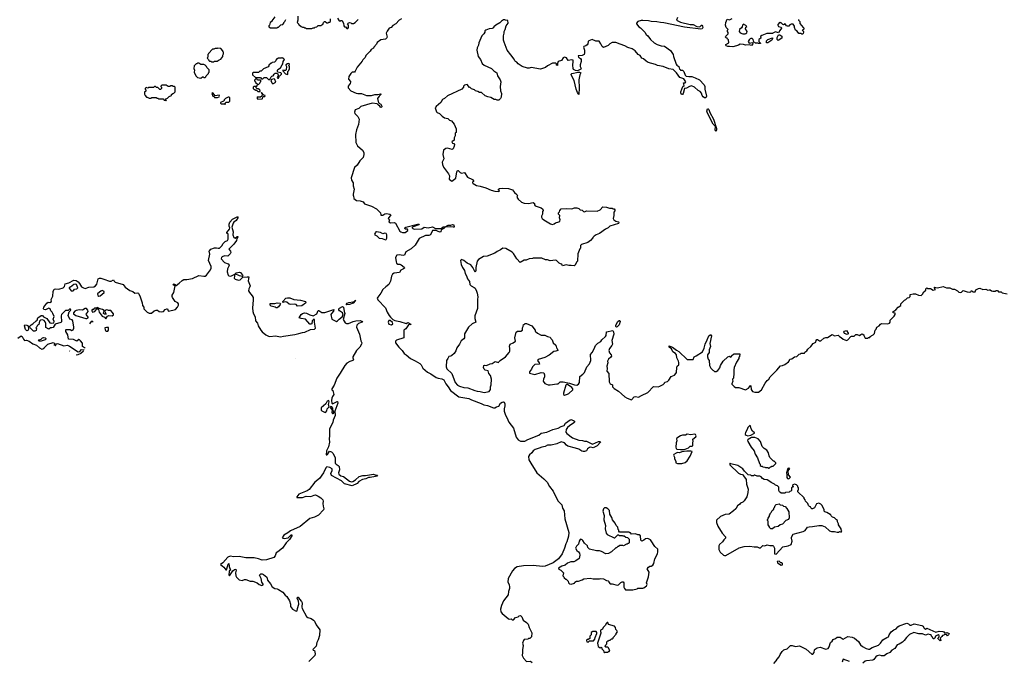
# Model space of a CAD drawing. Extents: x 2386897 to 2565480, y 579156 to 761880.
# Tile 48 of 191: x 2439934 to 2455608, y 641604 to 651821. Entities that reach past the tile are written whole.
import ezdxf

# ---------------------------------------------------------------- set-up
doc = ezdxf.new("R2010")
doc.units = 0

msp = doc.modelspace()

# ---------------------------------------------------------------- linework, layer by layer
at = {"layer": '0CON10XD'}
for points in [[(2444360, 651875), (2444360, 651815), (2444350, 651775), (2444370, 651755), (2444370, 651745), (2444385, 651740), (2444412, 651712), (2444425, 651710), (2444435, 651700), (2444455, 651700), (2444465, 651690), (2444485, 651690), (2444495, 651680), (2444585, 651680), (2444605, 651690), (2444625, 651690), (2444635, 651700), (2444665, 651710), (2444685, 651730), (2444735, 651730), (2444745, 651740), (2444758, 651742), (2444772, 651778), (2444785, 651790), (2444795, 651790), (2444825, 651770), (2444845, 651770), (2444855, 651780), (2444868, 651782), (2444880, 651795), (2444880, 651835)], [(2443993, 651865), (2443950, 651805), (2443948, 651792), (2443920, 651775), (2443910, 651735), (2443900, 651725), (2443900, 651705), (2443925, 651690), (2444035, 651690), (2444045, 651700), (2444055, 651700), (2444093, 651737), (2444120, 651745), (2444140, 651765), (2444140, 651775), (2444155, 651790), (2444170, 651825)], [(2444995, 651848), (2445022, 651802), (2445035, 651800), (2445045, 651810), (2445065, 651810), (2445082, 651772), (2445090, 651765), (2445092, 651722), (2445105, 651710), (2445118, 651708), (2445142, 651682), (2445155, 651680), (2445170, 651695), (2445170, 651735), (2445150, 651755), (2445162, 651768), (2445185, 651777), (2445205, 651772), (2445218, 651758), (2445248, 651762), (2445273, 651777), (2445322, 651825)], [(2446012, 651835), (2445975, 651812), (2445924, 651755), (2445873, 651727), (2445845, 651696), (2445815, 651684), (2445782, 651638), (2445768, 651605), (2445782, 651545), (2445779, 651531), (2445755, 651512), (2445685, 651498), (2445624, 651456), (2445615, 651430), (2445570, 651385), (2445565, 651370), (2445531, 651349), (2445515, 651320), (2445445, 651250), (2445435, 651220), (2445395, 651180), (2445385, 651160), (2445304, 651066), (2445275, 651000), (2445262, 650988), (2445225, 650983), (2445205, 650966), (2445171, 650915), (2445168, 650875), (2445198, 650838), (2445200, 650825), (2445193, 650805), (2445163, 650765), (2445162, 650735), (2445207, 650687), (2445292, 650652), (2445316, 650646), (2445376, 650646), (2445455, 650616), (2445534, 650614), (2445585, 650629), (2445635, 650628), (2445675, 650639), (2445688, 650635), (2445656, 650604), (2445630, 650565), (2445648, 650498), (2445680, 650475), (2445700, 650445), (2445700, 650435), (2445688, 650425), (2445677, 650427), (2445666, 650446), (2445645, 650458), (2445622, 650482), (2445546, 650494), (2445365, 650437), (2445330, 650405), (2445275, 650388), (2445264, 650346), (2445269, 650325), (2445315, 650277), (2445336, 650235), (2445328, 650152), (2445312, 650108), (2445294, 650065), (2445279, 649995), (2445284, 649865), (2445312, 649812), (2445393, 649743), (2445410, 649705), (2445414, 649675), (2445399, 649625), (2445350, 649575), (2445305, 649505), (2445262, 649465), (2445210, 649305), (2445214, 649265), (2445244, 649224), (2445243, 649175), (2445259, 649125), (2445240, 649045), (2445243, 649023), (2445250, 649015), (2445253, 648973), (2445293, 648943), (2445356, 648936), (2445402, 648922), (2445425, 648890), (2445535, 648852), (2445615, 648810), (2445678, 648748), (2445680, 648715), (2445685, 648710), (2445715, 648708), (2445748, 648732), (2445775, 648737), (2445824, 648726), (2445843, 648715), (2445800, 648655), (2445818, 648635), (2445810, 648605), (2445835, 648588), (2445895, 648590), (2445915, 648583), (2445985, 648455), (2446001, 648441), (2446025, 648432), (2446072, 648435), (2446110, 648465), (2446112, 648475), (2446105, 648487), (2446075, 648484), (2446063, 648495), (2446067, 648505), (2446081, 648515), (2446267, 648567), (2446291, 648565), (2446288, 648552), (2446184, 648516), (2446183, 648505), (2446192, 648495), (2446215, 648488), (2446335, 648493), (2446375, 648516), (2446435, 648509), (2446505, 648524), (2446555, 648498), (2446635, 648496), (2446645, 648497), (2446675, 648522), (2446705, 648525), (2446752, 648548), (2446795, 648551), (2446825, 648561), (2446846, 648555), (2446850, 648520), (2446835, 648515), (2446795, 648525), (2446705, 648520), (2446686, 648494), (2446645, 648477), (2446638, 648445), (2446625, 648439), (2446595, 648448), (2446565, 648467), (2446507, 648463), (2446471, 648395), (2446445, 648383), (2446394, 648386), (2446293, 648337), (2446230, 648230), (2446165, 648174), (2446079, 648125), (2446060, 648070), (2446036, 648064), (2445975, 648078), (2445935, 648070), (2445918, 648035), (2445926, 647966), (2445934, 647945), (2445955, 647928), (2445985, 647926), (2446005, 647917), (2446053, 647883), (2446057, 647865), (2446045, 647854), (2446002, 647835), (2445980, 647795), (2445895, 647786), (2445870, 647770), (2445854, 647736), (2445836, 647655), (2445826, 647634), (2445808, 647605), (2445762, 647565), (2445716, 647525), (2445684, 647466), (2445634, 647405), (2445626, 647385), (2445633, 647363), (2445758, 647235), (2445784, 647165), (2445815, 647112), (2445834, 647084), (2445875, 647047), (2445905, 647029), (2445985, 647016), (2446084, 646986), (2446115, 646998), (2446125, 646996), (2446162, 646975), (2446155, 646964), (2446135, 646967), (2446125, 646960), (2446081, 646899), (2446050, 646875), (2446050, 646755), (2445932, 646718), (2445918, 646702), (2445918, 646675), (2445967, 646605), (2446021, 646551), (2446055, 646505), (2446088, 646485), (2446155, 646425), (2446231, 646391), (2446302, 646345), (2446324, 646325), (2446335, 646303)], [(2448746, 651155), (2448742, 651175), (2448725, 651183), (2448665, 651173), (2448639, 651215), (2448605, 651225), (2448584, 651215), (2448558, 651172), (2448507, 651153), (2448497, 651125), (2448495, 651091), (2448479, 651095), (2448478, 651118), (2448465, 651131), (2448415, 651128), (2448334, 651086), (2448305, 651060), (2448225, 651033), (2448075, 651058), (2448045, 651048), (2448015, 651048), (2447935, 651074), (2447870, 651120), (2447850, 651145), (2447825, 651154), (2447814, 651164), (2447803, 651195), (2447754, 651264), (2447692, 651335), (2447644, 651465), (2447636, 651495), (2447634, 651566), (2447646, 651604), (2447647, 651635), (2447663, 651665), (2447680, 651725), (2447712, 651765), (2447705, 651810), (2447665, 651812), (2447655, 651820), (2447633, 651817), (2447601, 651799), (2447575, 651772), (2447514, 651736), (2447482, 651705), (2447476, 651694), (2447455, 651682), (2447405, 651678), (2447353, 651657), (2447340, 651645), (2447338, 651625), (2447322, 651595), (2447292, 651565), (2447242, 651455), (2447236, 651414), (2447218, 651375), (2447213, 651337), (2447230, 651235), (2447267, 651185), (2447294, 651124), (2447328, 651095), (2447445, 651044), (2447482, 651005), (2447527, 650975), (2447538, 650925), (2447580, 650865), (2447592, 650832), (2447580, 650755), (2447588, 650688), (2447602, 650645), (2447598, 650585), (2447590, 650565), (2447562, 650538), (2447535, 650540), (2447515, 650550), (2447485, 650550), (2447432, 650582), (2447385, 650592), (2447345, 650610), (2447285, 650660), (2447253, 650663), (2447225, 650680), (2447188, 650688), (2447172, 650702), (2447125, 650720), (2447105, 650740), (2447095, 650740), (2447055, 650790), (2447015, 650780), (2447000, 650765), (2447000, 650745), (2446970, 650715), (2446742, 650608), (2446696, 650564), (2446665, 650548), (2446636, 650504), (2446561, 650439), (2446548, 650415), (2446570, 650355), (2446582, 650342), (2446615, 650330), (2446660, 650285), (2446695, 650260), (2446747, 650247), (2446775, 650222), (2446805, 650210), (2446850, 650155), (2446880, 650085), (2446880, 650025), (2446868, 650012), (2446867, 649973), (2446848, 649942), (2446850, 649905), (2446812, 649875), (2446822, 649855), (2446845, 649850), (2446853, 649833), (2446852, 649805), (2446834, 649766), (2446820, 649755), (2446745, 649776), (2446715, 649770), (2446682, 649745), (2446667, 649675), (2446683, 649605), (2446660, 649555), (2446663, 649515), (2446678, 649475), (2446762, 649365), (2446778, 649335), (2446773, 649283), (2446790, 649265), (2446815, 649252), (2446875, 649300), (2446894, 649396), (2446905, 649420), (2446915, 649420), (2446945, 649388), (2446965, 649378), (2447015, 649390), (2447061, 649311), (2447140, 649275), (2447160, 649255), (2447160, 649245), (2447140, 649235), (2447140, 649225), (2447150, 649215), (2447205, 649183), (2447265, 649172), (2447355, 649144), (2447438, 649105), (2447495, 649090), (2447562, 649088), (2447570, 649095), (2447558, 649108), (2447558, 649122), (2447570, 649135), (2447615, 649141), (2447715, 649133), (2447781, 649111), (2447811, 649071), (2447850, 649035), (2447858, 649015), (2447850, 648995), (2447867, 648965), (2447924, 648914), (2447965, 648900), (2448035, 648892), (2448105, 648912), (2448130, 648895), (2448128, 648875), (2448142, 648855), (2448234, 648824), (2448260, 648805), (2448268, 648785), (2448258, 648765), (2448258, 648725), (2448242, 648695), (2448242, 648675), (2448252, 648655), (2448275, 648632), (2448383, 648573), (2448415, 648562), (2448442, 648568), (2448463, 648587), (2448517, 648603), (2448530, 648615), (2448538, 648635), (2448528, 648665), (2448530, 648705), (2448510, 648725), (2448510, 648745), (2448527, 648763), (2448530, 648785), (2448555, 648807), (2448645, 648817), (2448725, 648812), (2448765, 648823), (2448803, 648823), (2448833, 648813), (2448855, 648792), (2448885, 648788), (2448910, 648765), (2448925, 648762), (2448955, 648780), (2449127, 648773), (2449176, 648794), (2449215, 648840), (2449275, 648838), (2449325, 648820), (2449365, 648820), (2449375, 648810), (2449397, 648807), (2449410, 648795), (2449408, 648775), (2449394, 648756), (2449392, 648705), (2449383, 648653), (2449392, 648635), (2449424, 648614), (2449468, 648605), (2449472, 648595), (2449468, 648575), (2449330, 648535), (2449300, 648505), (2449260, 648485), (2449165, 648418), (2449113, 648397), (2449080, 648375), (2449060, 648355), (2449060, 648345), (2449020, 648305), (2448977, 648273), (2448875, 648240), (2448860, 648225), (2448860, 648185), (2448848, 648172), (2448818, 648095), (2448812, 647978), (2448795, 647960), (2448776, 647915), (2448759, 647901), (2448715, 647909), (2448675, 647906), (2448635, 647916), (2448575, 647900), (2448565, 647930), (2448543, 647933), (2448520, 647945), (2448480, 647985), (2448465, 647990), (2448377, 647983), (2448335, 647998), (2448305, 647998), (2448245, 648022), (2448105, 648022), (2448095, 648018), (2448042, 648012), (2447995, 647992), (2447965, 647992), (2447903, 647953), (2447848, 648015), (2447795, 648098), (2447775, 648118), (2447675, 648178), (2447625, 648182), (2447590, 648155), (2447535, 648132), (2447495, 648103), (2447376, 648054), (2447315, 648052), (2447238, 648005), (2447214, 647975), (2447196, 647875), (2447194, 647825), (2447185, 647800), (2447149, 647875), (2447115, 647918), (2447055, 647942), (2447005, 647988), (2446965, 648000), (2446952, 647985), (2446962, 647925), (2446982, 647875), (2447012, 647825), (2447025, 647780), (2447048, 647745), (2447063, 647693), (2447092, 647652), (2447102, 647605), (2447120, 647585), (2447169, 647559), (2447182, 647545), (2447206, 647496), (2447218, 647465), (2447227, 647407), (2447224, 647365), (2447219, 647225), (2447180, 647105), (2447181, 647065), (2447196, 647004), (2447135, 646978), (2447078, 646925), (2447015, 646820), (2447017, 646757), (2447005, 646738), (2446962, 646705), (2446936, 646654), (2446892, 646598), (2446874, 646546), (2446848, 646505), (2446815, 646472), (2446797, 646463), (2446765, 646460), (2446751, 646425), (2446726, 646395), (2446720, 646295), (2446735, 646262), (2446815, 646186), (2446865, 646045), (2446905, 646000), (2446935, 645984), (2447005, 645962), (2447065, 645961), (2447177, 645915), (2447215, 645906), (2447263, 645903), (2447325, 645886), (2447405, 645901), (2447428, 645932), (2447431, 645975), (2447441, 646005), (2447442, 646095), (2447428, 646155), (2447402, 646185), (2447390, 646230), (2447345, 646241), (2447325, 646257), (2447316, 646285), (2447321, 646315), (2447335, 646320), (2447365, 646314), (2447425, 646340), (2447456, 646344), (2447505, 646376), (2447555, 646360), (2447560, 646375), (2447580, 646395), (2447666, 646454), (2447725, 646520), (2447736, 646544), (2447738, 646585), (2447730, 646625), (2447742, 646655), (2447790, 646675), (2447827, 646703), (2447818, 646755), (2447838, 646845), (2447858, 646862), (2447913, 646863), (2447940, 646875), (2447938, 646915), (2447950, 646935), (2447952, 646968), (2447965, 646970), (2447978, 646982), (2448002, 646982), (2448087, 646947), (2448137, 646877), (2448142, 646862), (2448175, 646830), (2448235, 646799), (2448295, 646797), (2448336, 646776), (2448380, 646765), (2448388, 646745), (2448411, 646721), (2448426, 646676), (2448468, 646638), (2448478, 646595), (2448488, 646585), (2448498, 646555), (2448469, 646541), (2448434, 646536), (2448362, 646478), (2448295, 646441), (2448185, 646409), (2448179, 646395), (2448204, 646355), (2448208, 646335), (2448135, 646328), (2448095, 646296), (2448080, 646255), (2448050, 646215), (2448050, 646195), (2448135, 646174), (2448233, 646203), (2448275, 646200), (2448286, 646166), (2448287, 646135), (2448270, 646095), (2448268, 646065), (2448295, 646026), (2448345, 646009), (2448377, 646007), (2448485, 646021), (2448507, 646025), (2448538, 646052), (2448585, 646054), (2448685, 646034), (2448765, 646005), (2448805, 646001), (2448828, 646015), (2448844, 646045), (2448853, 646137), (2448899, 646175), (2448923, 646205), (2448963, 646295), (2449005, 646340), (2449024, 646396), (2449018, 646492), (2449047, 646523), (2449081, 646579), (2449102, 646635), (2449135, 646668), (2449183, 646697), (2449198, 646725), (2449258, 646775), (2449267, 646795), (2449275, 646850), (2449375, 646870), (2449389, 646849), (2449392, 646815), (2449358, 646715), (2449368, 646655), (2449362, 646635), (2449325, 646588), (2449314, 646555), (2449323, 646515), (2449350, 646485), (2449352, 646465), (2449343, 646447), (2449306, 646414), (2449293, 646385), (2449298, 646355), (2449280, 646305), (2449288, 646265), (2449282, 646225), (2449312, 646185), (2449317, 646057), (2449332, 646025), (2449368, 646005), (2449370, 645975), (2449395, 645947), (2449464, 645904), (2449513, 645863), (2449565, 645814), (2449605, 645793), (2449675, 645770), (2449715, 645817), (2449735, 645820), (2449785, 645810), (2449832, 645838), (2449932, 645885), (2450025, 645978), (2450095, 645974), (2450125, 645984), (2450176, 646014), (2450200, 646035), (2450205, 646050), (2450245, 646058), (2450268, 646082), (2450305, 646138), (2450355, 646160), (2450380, 646185), (2450388, 646205), (2450393, 646285), (2450402, 646305), (2450426, 646324), (2450429, 646365), (2450423, 646385), (2450394, 646435), (2450387, 646485), (2450372, 646505), (2450331, 646531), (2450310, 646580), (2450273, 646605), (2450273, 646627), (2450328, 646605), (2450390, 646560), (2450429, 646539), (2450558, 646408), (2450655, 646410), (2450670, 646455), (2450703, 646467)], [(2450403, 651855), (2450390, 651815), (2450455, 651784), (2450605, 651744), (2450655, 651742), (2450715, 651714), (2450755, 651709), (2450767, 651713), (2450785, 651732), (2450795, 651732), (2450805, 651718), (2450807, 651695), (2450796, 651675), (2450775, 651669), (2450515, 651704), (2450185, 651771), (2450135, 651774), (2450075, 651788), (2449985, 651791), (2449945, 651804), (2449855, 651810), (2449825, 651808), (2449775, 651790), (2449750, 651765), (2449750, 651755), (2449787, 651707), (2449815, 651692), (2449883, 651623), (2449907, 651587), (2449932, 651565), (2449977, 651507), (2450034, 651454), (2450080, 651425), (2450145, 651403), (2450197, 651397), (2450293, 651333), (2450338, 651265), (2450343, 651233), (2450385, 651112), (2450396, 651096), (2450426, 651076), (2450436, 651036), (2450445, 651027), (2450455, 651020), (2450485, 651018), (2450505, 650997), (2450526, 650936), (2450544, 650924), (2450585, 650914), (2450635, 650914), (2450687, 650897), (2450755, 650866), (2450828, 650785), (2450840, 650755), (2450838, 650715), (2450866, 650605), (2450855, 650578), (2450835, 650577), (2450813, 650593), (2450798, 650615), (2450785, 650652), (2450765, 650678), (2450735, 650693), (2450675, 650749), (2450626, 650766), (2450595, 650760), (2450550, 650730), (2450517, 650723), (2450493, 650645), (2450485, 650632), (2450468, 650628), (2450456, 650655), (2450457, 650675), (2450488, 650755), (2450510, 650775), (2450502, 650815), (2450525, 650818), (2450539, 650831), (2450505, 650878), (2450440, 650900), (2450391, 650975), (2450354, 651014), (2450335, 651026), (2450265, 651038), (2450177, 651077), (2450085, 651092), (2450055, 651108), (2449938, 651138), (2449905, 651160), (2449865, 651198), (2449838, 651208), (2449809, 651249), (2449777, 651267), (2449730, 651325), (2449685, 651358), (2449615, 651376), (2449567, 651405), (2449494, 651434), (2449425, 651458), (2449366, 651456), (2449330, 651435), (2449302, 651408), (2449225, 651380), (2449204, 651394), (2449186, 651436), (2449157, 651477), (2449105, 651479), (2449045, 651504), (2448993, 651485), (2448984, 651475), (2448976, 651435), (2448965, 651419), (2448945, 651403), (2448912, 651395), (2448908, 651385), (2448924, 651335), (2448927, 651295), (2448917, 651265), (2448885, 651251), (2448822, 651245), (2448831, 651225), (2448860, 651205), (2448871, 651185), (2448870, 651155), (2448856, 651104), (2448857, 651075), (2448872, 651045), (2448866, 651034), (2448812, 651008), (2448781, 651011), (2448750, 651030), (2448742, 651045), (2448738, 651095), (2448746, 651155)], [(2452330, 651825), (2452330, 651815), (2452350, 651795), (2452355, 651760), (2452408, 651698), (2452420, 651675), (2452408, 651662), (2452390, 651655), (2452410, 651635), (2452412, 651625), (2452407, 651603), (2452395, 651590), (2452385, 651590), (2452375, 651600), (2452335, 651600), (2452309, 651639), (2452282, 651652), (2452268, 651695), (2452267, 651717), (2452248, 651748), (2452215, 651752), (2452191, 651739), (2452175, 651720), (2452155, 651720), (2452140, 651725), (2452117, 651757), (2452095, 651740), (2452083, 651743), (2452055, 651770), (2452045, 651770), (2452035, 651780), (2452000, 651745), (2452000, 651735), (2452015, 651712), (2452055, 651700), (2452060, 651685), (2452032, 651648), (2452015, 651610), (2451965, 651628), (2451922, 651608), (2451915, 651600), (2451825, 651599), (2451745, 651570), (2451728, 651555), (2451730, 651525), (2451702, 651505), (2451700, 651475), (2451728, 651448), (2451728, 651442), (2451695, 651440), (2451685, 651450), (2451645, 651450), (2451635, 651460), (2451622, 651462), (2451610, 651505), (2451595, 651520), (2451575, 651520), (2451563, 651517), (2451545, 651500), (2451532, 651475), (2451545, 651450), (2451598, 651458), (2451602, 651435), (2451585, 651410), (2451545, 651422), (2451485, 651417), (2451455, 651428), (2451405, 651430), (2451375, 651413), (2451345, 651406), (2451285, 651387), (2451235, 651396), (2451205, 651393), (2451180, 651405), (2451172, 651415), (2451174, 651426), (2451220, 651455), (2451218, 651498), (2451202, 651512), (2451198, 651528), (2451182, 651532), (2451170, 651545), (2451172, 651558), (2451210, 651595), (2451210, 651615), (2451200, 651635), (2451200, 651655), (2451210, 651665), (2451180, 651695), (2451170, 651735), (2451173, 651777), (2451195, 651830), (2451235, 651818), (2451275, 651842)], [(2451445, 651597), (2451483, 651597), (2451495, 651602), (2451507, 651613), (2451512, 651635), (2451487, 651675), (2451495, 651700), (2451510, 651715), (2451495, 651730), (2451455, 651748), (2451438, 651735), (2451433, 651705), (2451425, 651692), (2451394, 651666), (2451388, 651635), (2451404, 651614), (2451445, 651597)], [(2452005, 651490), (2451992, 651505), (2451994, 651536), (2452012, 651578), (2452035, 651580), (2452065, 651560), (2452068, 651525), (2452005, 651490)], [(2451845, 651452), (2451820, 651455), (2451820, 651485), (2451845, 651508), (2451915, 651530), (2451920, 651515), (2451906, 651494), (2451845, 651452)], [(2443025, 651150), (2443035, 651160), (2443075, 651160), (2443108, 651182), (2443135, 651190), (2443170, 651235), (2443170, 651255), (2443180, 651275), (2443180, 651305), (2443170, 651315), (2443170, 651325), (2443135, 651360), (2443085, 651368), (2443075, 651360), (2443045, 651360), (2443025, 651350), (2443005, 651350), (2442940, 651285), (2442940, 651275), (2442930, 651265), (2442930, 651225), (2442920, 651215), (2442922, 651202), (2442938, 651188), (2442942, 651172), (2442955, 651160), (2442975, 651160), (2442985, 651150), (2443025, 651150)], [(2442815, 650890), (2442845, 650910), (2442855, 650910), (2442865, 650900), (2442888, 650902), (2442898, 650912), (2442900, 650925), (2442938, 650962), (2442940, 650975), (2442950, 650985), (2442950, 651025), (2442912, 651062), (2442908, 651078), (2442888, 651098), (2442875, 651100), (2442865, 651110), (2442815, 651110), (2442785, 651130), (2442765, 651130), (2442755, 651120), (2442742, 651118), (2442710, 651085), (2442708, 651045), (2442718, 651015), (2442712, 650985), (2442740, 650925), (2442765, 650900), (2442815, 650890)], [(2443915, 650870), (2443937, 650913), (2443948, 650922), (2443970, 650925), (2443987, 650955), (2444002, 650968), (2444029, 650969), (2444041, 650961), (2444048, 650935), (2444030, 650895), (2444045, 650890), (2444055, 650890), (2444068, 650922), (2444100, 650955), (2444102, 650965), (2444090, 650975), (2444043, 650983), (2444037, 650995), (2444037, 651013), (2444044, 651026), (2444088, 651052), (2444110, 651105), (2444125, 651120), (2444130, 651155), (2444150, 651185), (2444128, 651208), (2444115, 651210), (2444105, 651220), (2444095, 651210), (2444053, 651207), (2444025, 651190), (2444015, 651190), (2444010, 651165), (2443990, 651145), (2443955, 651140), (2443945, 651130), (2443935, 651130), (2443900, 651095), (2443900, 651085), (2443888, 651072), (2443815, 651040), (2443778, 651002), (2443755, 651000), (2443735, 650980), (2443655, 650980), (2443642, 650968), (2443642, 650942), (2443685, 650900), (2443765, 650900), (2443785, 650880), (2443805, 650880), (2443825, 650900), (2443865, 650900), (2443895, 650870), (2443915, 650870)], [(2444195, 650950), (2444200, 650955), (2444200, 650995), (2444218, 651012), (2444220, 651025), (2444230, 651035), (2444230, 651075), (2444220, 651085), (2444228, 651115), (2444216, 651126), (2444195, 651120), (2444172, 651105), (2444168, 651095), (2444180, 651075), (2444178, 651022), (2444165, 651010), (2444145, 651010), (2444125, 651020), (2444120, 651015), (2444120, 651005), (2444165, 650960), (2444195, 650950)], [(2448835, 650630), (2448815, 650660), (2448793, 650715), (2448758, 650855), (2448712, 650945), (2448712, 650955), (2448724, 650966), (2448825, 650987), (2448846, 650986), (2448868, 650975), (2448848, 650945), (2448833, 650865), (2448840, 650735), (2448835, 650630)], [(2442265, 650530), (2442270, 650535), (2442260, 650540), (2442260, 650560), (2442288, 650572), (2442312, 650598), (2442348, 650612), (2442352, 650628), (2442372, 650648), (2442388, 650652), (2442407, 650673), (2442410, 650745), (2442398, 650758), (2442375, 650760), (2442365, 650770), (2442335, 650770), (2442325, 650760), (2442295, 650760), (2442265, 650780), (2442195, 650780), (2442180, 650765), (2442180, 650755), (2442190, 650745), (2442190, 650725), (2442175, 650710), (2442162, 650712), (2442135, 650740), (2442112, 650742), (2442095, 650760), (2442082, 650758), (2442065, 650740), (2441985, 650740), (2441975, 650730), (2441945, 650740), (2441932, 650728), (2441930, 650715), (2441940, 650705), (2441940, 650685), (2441920, 650665), (2441920, 650635), (2441928, 650628), (2441930, 650615), (2441955, 650590), (2441965, 650590), (2441995, 650570), (2442025, 650570), (2442035, 650580), (2442105, 650580), (2442115, 650570), (2442135, 650570), (2442145, 650560), (2442220, 650560), (2442232, 650542), (2442260, 650540), (2442265, 650530)], [(2443755, 650680), (2443760, 650685), (2443758, 650708), (2443745, 650710), (2443735, 650720), (2443715, 650720), (2443700, 650735), (2443700, 650760), (2443708, 650762), (2443718, 650778), (2443712, 650778), (2443700, 650760), (2443665, 650760), (2443652, 650748), (2443650, 650725), (2443665, 650710), (2443675, 650710), (2443685, 650700), (2443705, 650700), (2443725, 650680), (2443755, 650680)], [(2443735, 650790), (2443758, 650812), (2443760, 650825), (2443770, 650835), (2443770, 650855), (2443765, 650860), (2443720, 650860), (2443708, 650878), (2443695, 650880), (2443672, 650858), (2443670, 650845), (2443688, 650828), (2443692, 650812), (2443708, 650808), (2443712, 650792), (2443735, 650790)], [(2443965, 650802), (2444010, 650825), (2443997, 650867), (2443985, 650880), (2443943, 650867), (2443930, 650855), (2443948, 650815), (2443965, 650802)], [(2443035, 650580), (2443085, 650581), (2443108, 650595), (2443112, 650605), (2443108, 650618), (2443045, 650610), (2443008, 650658), (2442992, 650648), (2443010, 650605), (2443028, 650598), (2443035, 650580)], [(2443726, 650556), (2443795, 650562), (2443800, 650565), (2443802, 650588), (2443815, 650600), (2443835, 650600), (2443840, 650615), (2443822, 650622), (2443785, 650660), (2443780, 650655), (2443790, 650650), (2443792, 650625), (2443788, 650602), (2443765, 650590), (2443713, 650587), (2443708, 650575), (2443726, 650556)], [(2443205, 650470), (2443210, 650475), (2443200, 650485), (2443222, 650508), (2443265, 650510), (2443278, 650522), (2443280, 650575), (2443268, 650588), (2443255, 650588), (2443210, 650565), (2443190, 650545), (2443190, 650535), (2443178, 650522), (2443130, 650505), (2443132, 650492), (2443145, 650480), (2443200, 650480), (2443205, 650470)], [(2451015, 650043), (2451005, 650065), (2451012, 650122), (2450975, 650158), (2450881, 650335), (2450874, 650365), (2450885, 650401), (2450895, 650404), (2450905, 650391), (2450921, 650341), (2450978, 650235), (2451025, 650090), (2451025, 650060), (2451015, 650043)], [(2440976, 646597), (2440965, 646594), (2440936, 646615), (2440935, 646670), (2440902, 646705), (2440886, 646726), (2440875, 646730), (2440845, 646702), (2440789, 646729), (2440712, 646732), (2440702, 646805), (2440670, 646855), (2440670, 646885), (2440675, 646890), (2440735, 646888), (2440765, 646873), (2440783, 646885), (2440793, 646907), (2440796, 646926), (2440782, 647025), (2440770, 647040), (2440734, 647054), (2440708, 647112), (2440722, 647168), (2440750, 647195), (2440745, 647210), (2440725, 647210), (2440705, 647190), (2440665, 647190), (2440634, 647166), (2440598, 647125), (2440592, 647105), (2440598, 647012), (2440588, 647002), (2440500, 646975), (2440465, 646922), (2440445, 646912), (2440425, 646912), (2440397, 646893), (2440352, 646922), (2440352, 646985), (2440341, 647011), (2440321, 647031), (2440295, 647042), (2440264, 647036), (2440249, 647021), (2440240, 646965), (2440222, 646958), (2440212, 646948), (2440208, 646932), (2440190, 646915), (2440200, 646905), (2440197, 646873), (2440177, 646863), (2440152, 646862), (2440100, 646915), (2440090, 646935), (2440115, 646962), (2440144, 646976), (2440196, 647024), (2440211, 647039), (2440225, 647072), (2440275, 647110), (2440295, 647110), (2440311, 647091), (2440325, 647087), (2440367, 647065), (2440416, 646996), (2440447, 646987), (2440477, 646993), (2440480, 647015), (2440468, 647055), (2440480, 647095), (2440462, 647145), (2440452, 647165), (2440432, 647185), (2440420, 647215), (2440395, 647228), (2440345, 647202), (2440318, 647208), (2440312, 647215), (2440318, 647245), (2440364, 647306), (2440388, 647322), (2440415, 647320), (2440438, 647332), (2440434, 647365), (2440460, 647420), (2440468, 647495), (2440482, 647528), (2440505, 647538), (2440555, 647530), (2440625, 647553), (2440648, 647572), (2440660, 647615), (2440715, 647630), (2440795, 647676), (2440835, 647666), (2440863, 647645), (2440885, 647623), (2440918, 647568), (2440949, 647549), (2440975, 647542), (2441035, 647563), (2441114, 647566), (2441139, 647581), (2441160, 647610), (2441185, 647694), (2441205, 647706), (2441225, 647707), (2441275, 647689), (2441365, 647656), (2441392, 647658), (2441425, 647680), (2441440, 647655), (2441454, 647644), (2441581, 647605), (2441614, 647564), (2441685, 647509), (2441735, 647491), (2441765, 647468), (2441815, 647470), (2441825, 647463), (2441845, 647425), (2441883, 647315), (2441889, 647269), (2441908, 647245), (2441908, 647215), (2441963, 647163), (2441995, 647149), (2442030, 647150), (2442075, 647184), (2442105, 647197), (2442125, 647194), (2442156, 647176), (2442195, 647170), (2442223, 647177), (2442249, 647205), (2442275, 647218), (2442288, 647215), (2442297, 647187), (2442305, 647180), (2442415, 647208), (2442448, 647242), (2442461, 647275), (2442460, 647295), (2442450, 647310), (2442410, 647335), (2442367, 647395), (2442359, 647415), (2442361, 647435), (2442390, 647475), (2442406, 647556), (2442407, 647577), (2442382, 647595), (2442379, 647605), (2442385, 647613), (2442403, 647605), (2442415, 647590), (2442425, 647590), (2442475, 647624), (2442520, 647670), (2442545, 647684), (2442595, 647683), (2442685, 647701), (2442784, 647746), (2442865, 647735), (2442885, 647738), (2442907, 647753), (2442972, 647838), (2442984, 647865), (2442981, 647891), (2442941, 647985), (2442959, 648085), (2442951, 648135), (2442955, 648143), (2442975, 648166), (2443035, 648187), (2443065, 648191), (2443095, 648181), (2443116, 648184), (2443152, 648218), (2443174, 648255), (2443205, 648289), (2443243, 648307), (2443252, 648325), (2443250, 648405), (2443233, 648423), (2443232, 648435), (2443276, 648485), (2443279, 648505), (2443268, 648535), (2443268, 648565), (2443279, 648595), (2443323, 648647), (2443395, 648682), (2443405, 648680), (2443410, 648675), (2443408, 648665), (2443381, 648625), (2443343, 648597), (2443330, 648580), (2443313, 648515), (2443330, 648445), (2443328, 648395), (2443344, 648354), (2443365, 648343), (2443395, 648368), (2443405, 648370), (2443406, 648365), (2443392, 648338), (2443384, 648305), (2443345, 648247), (2443263, 648165), (2443289, 648135), (2443293, 648115), (2443285, 648094), (2443245, 648056), (2443195, 648063), (2443155, 648046), (2443144, 648035), (2443139, 648015), (2443195, 647957), (2443251, 647931), (2443270, 647915), (2443270, 647905), (2443244, 647856), (2443234, 647806), (2443250, 647755), (2443265, 647744), (2443295, 647739), (2443358, 647768), (2443346, 647705), (2443362, 647692), (2443415, 647674)], [(2445755, 648318), (2445765, 648322), (2445776, 648344), (2445780, 648395), (2445770, 648415), (2445745, 648422), (2445715, 648412), (2445675, 648434), (2445616, 648444), (2445605, 648443), (2445596, 648434), (2445583, 648405), (2445586, 648396), (2445619, 648379), (2445655, 648340), (2445705, 648338), (2445755, 648318)], [(2443475, 647732), (2443435, 647740), (2443362, 647775), (2443378, 647792), (2443435, 647803), (2443450, 647795), (2443483, 647755), (2443488, 647742), (2443475, 647732)], [(2443415, 647674), (2443442, 647678), (2443488, 647722), (2443555, 647729), (2443580, 647725), (2443572, 647665), (2443602, 647585), (2443599, 647565), (2443579, 647535), (2443578, 647505), (2443592, 647475), (2443637, 647425), (2443648, 647395), (2443651, 647355), (2443639, 647235), (2443645, 647175), (2443656, 647135), (2443682, 647092), (2443689, 647025), (2443720, 646990), (2443731, 646945), (2443771, 646875), (2443795, 646849), (2443852, 646805), (2443895, 646782), (2443915, 646778), (2444005, 646786), (2444085, 646772), (2444135, 646784), (2444315, 646806), (2444375, 646822), (2444435, 646842), (2444475, 646847), (2444565, 646889), (2444628, 646895), (2444642, 646908), (2444627, 647005), (2444626, 647045), (2444615, 647053), (2444592, 647028), (2444584, 646976), (2444568, 646972), (2444553, 646975), (2444484, 647054), (2444413, 647063), (2444380, 647075), (2444415, 647126), (2444437, 647143), (2444465, 647151), (2444499, 647149), (2444555, 647121), (2444606, 647106), (2444665, 647136), (2444685, 647190), (2444695, 647191), (2444745, 647160), (2444793, 647157), (2444936, 647206), (2444931, 647179), (2444897, 647145), (2444886, 647125), (2444905, 647052), (2444975, 647016), (2444995, 647024), (2445017, 647053), (2445069, 647091), (2445081, 647115), (2445072, 647152), (2445024, 647185), (2445013, 647203), (2445014, 647215), (2445025, 647229), (2445075, 647252), (2445086, 647246), (2445097, 647175), (2445108, 647145), (2445083, 647045), (2445115, 646995), (2445135, 646986), (2445166, 646984), (2445243, 647017), (2445285, 647026), (2445355, 647029), (2445390, 647015), (2445387, 647003), (2445325, 646983), (2445302, 646955), (2445295, 646925), (2445345, 646815), (2445364, 646705), (2445378, 646675), (2445377, 646655), (2445348, 646605), (2445295, 646551), (2445239, 646455), (2445235, 646435), (2445249, 646405), (2445237, 646395), (2445189, 646381), (2445140, 646350), (2445108, 646315), (2445035, 646190), (2444980, 646115), (2444939, 646001), (2444904, 645945), (2444905, 645928), (2444917, 645915), (2444934, 645855), (2444911, 645819), (2444904, 645795), (2444898, 645755), (2444904, 645714), (2444915, 645702), (2444985, 645743), (2444995, 645740), (2444997, 645715), (2444948, 645585), (2444955, 645520), (2444924, 645446), (2444919, 645405), (2444865, 645305), (2444866, 645195), (2444858, 645145), (2444867, 645095), (2444849, 645021), (2444831, 644989), (2444820, 644955), (2444813, 644893), (2444825, 644891), (2444835, 644899), (2444865, 644948), (2444895, 644940), (2444925, 644913), (2444956, 644845), (2444957, 644757), (2444971, 644741), (2445005, 644725), (2445019, 644705), (2445025, 644655), (2445008, 644605), (2445015, 644585), (2445045, 644560), (2445086, 644545), (2445183, 644473), (2445215, 644462), (2445235, 644465), (2445278, 644492), (2445338, 644545), (2445395, 644565), (2445437, 644563), (2445565, 644587), (2445605, 644569), (2445628, 644568), (2445618, 644555), (2445598, 644545), (2445515, 644530), (2445485, 644530), (2445445, 644510), (2445393, 644497), (2445335, 644465), (2445305, 644435), (2445225, 644397), (2445105, 644428), (2445057, 644477), (2444895, 644564), (2444889, 644595), (2444907, 644645), (2444907, 644667), (2444872, 644692), (2444825, 644699), (2444805, 644683), (2444771, 644605), (2444706, 644514), (2444631, 644455), (2444541, 644339), (2444510, 644320), (2444375, 644267), (2444344, 644225), (2444347, 644215), (2444362, 644212), (2444435, 644211), (2444495, 644234), (2444570, 644230), (2444619, 644251), (2444645, 644253), (2444684, 644235), (2444730, 644205), (2444760, 644175), (2444767, 644153), (2444761, 644115), (2444764, 644076), (2444777, 644035), (2444772, 644015), (2444688, 643932), (2444625, 643898), (2444552, 643878), (2444399, 643751), (2444245, 643684), (2444202, 643648), (2444141, 643615), (2444112, 643572), (2444145, 643561), (2444208, 643572), (2444255, 643618), (2444265, 643619), (2444267, 643605), (2444230, 643545), (2444175, 643493), (2444115, 643406), (2444045, 643350), (2444015, 643332), (2443999, 643285), (2443980, 643260), (2443865, 643218), (2443793, 643213), (2443735, 643236), (2443665, 643250), (2443535, 643252), (2443425, 643272), (2443345, 643270), (2443285, 643277), (2443247, 643265), (2443167, 643173), (2443131, 643145), (2443185, 643105), (2443215, 643061), (2443225, 643063), (2443233, 643075), (2443255, 643150), (2443265, 643160), (2443270, 643115), (2443290, 643055), (2443275, 643048), (2443267, 643035), (2443265, 642980), (2443275, 642968), (2443327, 643043), (2443355, 643067), (2443372, 643072), (2443379, 643055), (2443368, 643015), (2443374, 642965), (2443384, 642944), (2443425, 642901), (2443475, 642893), (2443511, 642909), (2443535, 642909), (2443605, 642881), (2443645, 642878), (2443713, 642853), (2443746, 642825), (2443787, 642813), (2443808, 642822), (2443810, 642835), (2443788, 642865), (2443779, 642925), (2443752, 642975), (2443775, 642997), (2443795, 642996), (2443815, 642986), (2443866, 642946), (2443874, 642925), (2443876, 642895), (2443925, 642840), (2443951, 642791), (2443994, 642764), (2444035, 642759), (2444055, 642750), (2444124, 642704), (2444158, 642658), (2444185, 642638), (2444230, 642565), (2444246, 642515), (2444247, 642475), (2444279, 642435), (2444335, 642404), (2444352, 642408), (2444354, 642446), (2444376, 642515), (2444372, 642565), (2444351, 642605), (2444354, 642626), (2444365, 642628), (2444389, 642595), (2444421, 642555), (2444429, 642535), (2444424, 642465), (2444429, 642445), (2444500, 642320), (2444521, 642301), (2444575, 642285), (2444610, 642260), (2444625, 642243), (2444653, 642183), (2444710, 642105), (2444704, 642015), (2444686, 641945), (2444665, 641905), (2444653, 641847), (2444602, 641792), (2444604, 641784), (2444626, 641777), (2444636, 641725), (2444631, 641699), (2444536, 641604)], [(2440785, 647502), (2440798, 647512), (2440805, 647530), (2440842, 647538), (2440857, 647553), (2440838, 647605), (2440825, 647612), (2440795, 647603), (2440745, 647560), (2440720, 647555), (2440720, 647545), (2440755, 647502), (2440785, 647502)], [(2441195, 647418), (2441215, 647422), (2441280, 647475), (2441280, 647495), (2441245, 647507), (2441225, 647500), (2441175, 647462), (2441170, 647455), (2441175, 647432), (2441195, 647418)], [(2450703, 646467), (2450803, 646535), (2450830, 646590), (2450844, 646656), (2450879, 646721), (2450904, 646786), (2450925, 646803), (2450935, 646802), (2450946, 646785), (2450919, 646665), (2450929, 646615), (2450910, 646565), (2450907, 646523), (2450884, 646485), (2450884, 646455), (2450892, 646415), (2450908, 646395), (2450912, 646315), (2450934, 646274), (2450965, 646240), (2450980, 646235), (2450995, 646220), (2451022, 646218), (2451046, 646234), (2451078, 646275), (2451088, 646315), (2451132, 646385), (2451208, 646455), (2451235, 646466), (2451255, 646450), (2451278, 646472), (2451282, 646485), (2451305, 646499), (2451355, 646503), (2451398, 646498), (2451390, 646455), (2451380, 646445), (2451380, 646425), (2451345, 646370), (2451308, 646285), (2451300, 646245), (2451303, 646195), (2451298, 646115), (2451282, 646095), (2451280, 646085), (2451288, 646065), (2451270, 646025), (2451270, 646015), (2451305, 645978), (2451327, 645967), (2451383, 645963), (2451485, 645928), (2451534, 645956), (2451565, 645998), (2451572, 645992), (2451577, 645935), (2451601, 645901), (2451635, 645888), (2451695, 645890), (2451743, 645927), (2451799, 646031), (2451834, 646076), (2451858, 646095), (2451882, 646135), (2451989, 646241), (2452045, 646308), (2452077, 646313), (2452115, 646330), (2452170, 646375), (2452190, 646395), (2452190, 646405), (2452200, 646415), (2452225, 646420), (2452265, 646452), (2452305, 646460), (2452343, 646497), (2452365, 646500), (2452375, 646510), (2452425, 646510), (2452432, 646528), (2452465, 646550), (2452480, 646575), (2452525, 646618), (2452564, 646666), (2452606, 646684), (2452610, 646715), (2452625, 646730), (2452635, 646730), (2452665, 646710), (2452685, 646710), (2452735, 646750), (2452765, 646760), (2452795, 646760), (2452865, 646810), (2452905, 646788), (2452965, 646800), (2452985, 646778), (2453013, 646763), (2453045, 646732), (2453095, 646713), (2453115, 646722), (2453163, 646777), (2453175, 646782), (2453215, 646782), (2453221, 646789), (2453245, 646808), (2453267, 646807), (2453305, 646792), (2453325, 646810), (2453345, 646817), (2453370, 646805), (2453370, 646795), (2453395, 646750), (2453435, 646750), (2453445, 646760), (2453468, 646762), (2453472, 646778), (2453520, 646805), (2453540, 646825), (2453550, 646875), (2453570, 646895), (2453580, 646925), (2453613, 646947), (2453637, 646973), (2453655, 646982), (2453755, 646978), (2453779, 646991), (2453788, 647005), (2453790, 647035), (2453855, 647100), (2453870, 647125), (2453868, 647148), (2453843, 647153), (2453833, 647163), (2453835, 647170), (2453879, 647201), (2453920, 647245), (2453958, 647272), (2453960, 647295), (2454020, 647355), (2454040, 647365), (2454065, 647390), (2454095, 647400), (2454110, 647415), (2454110, 647445), (2454157, 647457), (2454195, 647458), (2454243, 647433), (2454285, 647430), (2454307, 647453), (2454325, 647490), (2454360, 647515), (2454360, 647535), (2454375, 647550), (2454385, 647540), (2454435, 647540), (2454475, 647512), (2454510, 647525), (2454508, 647538), (2454490, 647555), (2454495, 647560), (2454545, 647550), (2454635, 647572), (2454685, 647552), (2454742, 647552), (2454785, 647530), (2454815, 647530), (2454860, 647505), (2454885, 647480), (2454905, 647478), (2454927, 647483), (2454955, 647510), (2455018, 647488), (2455055, 647482), (2455075, 647490), (2455085, 647510), (2455105, 647490), (2455145, 647490), (2455155, 647520), (2455197, 647543), (2455217, 647547), (2455267, 647523), (2455315, 647530), (2455345, 647513), (2455365, 647522), (2455385, 647522), (2455403, 647503), (2455425, 647498), (2455465, 647500), (2455475, 647510), (2455485, 647510), (2455497, 647507), (2455515, 647490), (2455555, 647490), (2455575, 647470), (2455655, 647458)], [(2444358, 647258), (2444335, 647288), (2444315, 647292), (2444245, 647287), (2444224, 647294), (2444185, 647322), (2444162, 647328), (2444125, 647320), (2444120, 647335), (2444171, 647385), (2444195, 647394), (2444235, 647394), (2444298, 647368), (2444405, 647354), (2444482, 647335), (2444489, 647325), (2444483, 647305), (2444425, 647264), (2444358, 647258)], [(2445133, 647283), (2445149, 647305), (2445175, 647318), (2445244, 647326), (2445258, 647332), (2445277, 647357), (2445275, 647342), (2445240, 647305), (2445185, 647284), (2445133, 647283)], [(2440985, 647061), (2441005, 647062), (2441024, 647075), (2441026, 647086), (2440995, 647120), (2440992, 647135), (2441009, 647151), (2441022, 647175), (2441020, 647195), (2440995, 647220), (2440975, 647220), (2440933, 647197), (2440885, 647202), (2440835, 647190), (2440812, 647178), (2440790, 647155), (2440790, 647135), (2440825, 647113), (2440985, 647061)], [(2441305, 647060), (2441330, 647100), (2441343, 647107), (2441355, 647112), (2441405, 647108), (2441425, 647120), (2441425, 647140), (2441385, 647188), (2441348, 647188), (2441335, 647198), (2441315, 647200), (2441303, 647197), (2441292, 647188), (2441290, 647175), (2441308, 647132), (2441285, 647130), (2441270, 647145), (2441273, 647167), (2441280, 647175), (2441278, 647188), (2441250, 647205), (2441195, 647220), (2441165, 647240), (2441155, 647230), (2441123, 647227), (2441112, 647218), (2441105, 647200), (2441095, 647210), (2441082, 647198), (2441080, 647185), (2441095, 647162), (2441128, 647175), (2441162, 647218), (2441178, 647218), (2441190, 647205), (2441200, 647165), (2441245, 647098), (2441284, 647084), (2441305, 647060)], [(2444014, 647234), (2444002, 647242), (2443935, 647258), (2443920, 647275), (2443920, 647300), (2443995, 647300), (2444035, 647314), (2444079, 647309), (2444088, 647295), (2444082, 647285), (2444055, 647248), (2444035, 647234), (2444014, 647234)], [(2441102, 647005), (2441085, 647020), (2441072, 647018), (2441047, 646980)], [(2445855, 646964), (2445872, 646978), (2445869, 646999), (2445830, 647030), (2445809, 647031), (2445801, 647005), (2445810, 646975), (2445831, 646965), (2445855, 646964)], [(2449435, 646927), (2449424, 646934), (2449424, 646955), (2449456, 647015), (2449475, 647029), (2449485, 647029), (2449494, 647014), (2449477, 646963), (2449445, 646931), (2449435, 646927)], [(2440045, 646868), (2440025, 646888), (2440010, 646945), (2440015, 646962), (2440045, 646959), (2440068, 646945), (2440072, 646895), (2440065, 646872), (2440045, 646868)], [(2441335, 646862), (2441348, 646875), (2441348, 646918), (2441315, 646922), (2441290, 646915), (2441292, 646885), (2441301, 646871), (2441315, 646862), (2441335, 646862)], [(2453105, 646808), (2453065, 646822), (2453052, 646848), (2453065, 646860), (2453095, 646870), (2453122, 646832), (2453122, 646818), (2453115, 646812), (2453105, 646808)], [(2439905, 646748), (2439955, 646788), (2439975, 646777), (2439992, 646732), (2440012, 646712), (2440044, 646716), (2440085, 646704), (2440142, 646662), (2440199, 646639), (2440251, 646595), (2440285, 646575)], [(2440245, 646701), (2440234, 646715), (2440240, 646725), (2440275, 646732), (2440296, 646754), (2440315, 646760), (2440337, 646757), (2440352, 646745), (2440350, 646735), (2440338, 646725), (2440275, 646704), (2440245, 646701)], [(2440297, 646575), (2440299, 646577), (2440325, 646594), (2440384, 646656), (2440465, 646681), (2440478, 646678), (2440487, 646667), (2440480, 646645), (2440483, 646635)], [(2440497, 646631), (2440505, 646633), (2440520, 646660), (2440535, 646667), (2440635, 646629), (2440695, 646636), (2440725, 646624), (2440865, 646532), (2440890, 646540), (2440915, 646568), (2440956, 646566), (2440958, 646561)], [(2440730, 646544), (2440725, 646550)], [(2440949, 646541), (2440905, 646504), (2440859, 646485), (2440832, 646480)], [(2444324, 646434), (2444322, 646434)], [(2446335, 646303), (2446352, 646272), (2446425, 646207), (2446480, 646180), (2446565, 646122), (2446595, 646111), (2446654, 646104), (2446683, 646085), (2446715, 646025), (2446757, 645977), (2446792, 645915), (2446925, 645818), (2447085, 645787), (2447125, 645766), (2447282, 645712), (2447321, 645691), (2447383, 645677), (2447475, 645638), (2447495, 645639), (2447524, 645657), (2447562, 645668), (2447589, 645715), (2447615, 645732), (2447635, 645737), (2447645, 645732), (2447658, 645705), (2447659, 645675), (2447644, 645625), (2447647, 645587), (2447666, 645525), (2447691, 645485), (2447721, 645415), (2447792, 645315), (2447836, 645176), (2447870, 645130), (2447905, 645109), (2447975, 645108), (2448025, 645139), (2448196, 645204), (2448236, 645235), (2448325, 645253), (2448419, 645295), (2448505, 645315), (2448551, 645345), (2448599, 645361), (2448624, 645395), (2448695, 645451), (2448707, 645453), (2448750, 645440), (2448766, 645426), (2448764, 645415), (2448755, 645402), (2448685, 645356), (2448656, 645325), (2448631, 645295), (2448628, 645255), (2448645, 645232), (2448735, 645163), (2448835, 645124), (2448893, 645123), (2448925, 645108), (2448955, 645112), (2449053, 645063), (2449145, 645102), (2449175, 645102), (2449182, 645095), (2449126, 645034), (2449065, 645006), (2449025, 645014), (2449005, 645009), (2448972, 644988), (2448954, 644955), (2448925, 644944), (2448904, 644944), (2448880, 644950), (2448832, 644982), (2448780, 645000), (2448661, 645031), (2448639, 645045), (2448605, 645082), (2448555, 645097), (2448485, 645070), (2448395, 645047), (2448335, 645044), (2448297, 645023), (2448245, 645014), (2448204, 644996), (2448137, 644975), (2448110, 644955), (2448088, 644925), (2448049, 644891), (2448035, 644865), (2448040, 644815), (2448068, 644758), (2448165, 644607), (2448279, 644509), (2448328, 644458), (2448369, 644389), (2448428, 644315), (2448500, 644160), (2448563, 644095), (2448575, 644045), (2448601, 644001), (2448610, 643875), (2448676, 643655), (2448668, 643595), (2448645, 643505), (2448628, 643475), (2448606, 643404), (2448568, 643315), (2448511, 643235), (2448425, 643175), (2448297, 643117), (2448255, 643115), (2448105, 643129), (2447955, 643126), (2447852, 643108), (2447809, 643081), (2447780, 643045), (2447708, 642925), (2447706, 642865), (2447724, 642825), (2447732, 642785), (2447732, 642765), (2447714, 642715), (2447709, 642665), (2447635, 642565), (2447605, 642492), (2447589, 642435), (2447594, 642394), (2447614, 642364), (2447712, 642285), (2447725, 642277), (2447755, 642279), (2447775, 642264), (2447785, 642264), (2447795, 642267), (2447828, 642302), (2447870, 642310), (2447885, 642328), (2447905, 642332), (2447925, 642313), (2447947, 642257), (2448003, 642223), (2448028, 642195), (2448042, 642145), (2448087, 642057), (2448080, 641995), (2448055, 641970), (2448035, 641968), (2448022, 641958), (2447965, 641950), (2447953, 641937), (2447937, 641895), (2447951, 641855), (2447936, 641785), (2447940, 641745), (2447932, 641695), (2447953, 641653), (2448003, 641603), (2448065, 641606), (2448094, 641584)], [(2448605, 645842), (2448655, 645856), (2448675, 645868), (2448741, 645929), (2448741, 645945), (2448725, 645963), (2448655, 646012), (2448638, 646012), (2448625, 646000), (2448593, 645873), (2448593, 645853), (2448605, 645842)], [(2444795, 645568), (2444805, 645569), (2444823, 645595), (2444830, 645625), (2444858, 645655), (2444848, 645695), (2444859, 645735), (2444856, 645756), (2444828, 645745), (2444807, 645703), (2444735, 645639), (2444734, 645605), (2444741, 645595), (2444795, 645568)], [(2444925, 645548), (2444933, 645557), (2444934, 645574), (2444918, 645608), (2444919, 645635), (2444905, 645658), (2444885, 645662), (2444878, 645645), (2444910, 645605), (2444902, 645565), (2444911, 645551), (2444925, 645548)], [(2451525, 645196), (2451575, 645204), (2451630, 645235), (2451630, 645245), (2451597, 645267), (2451578, 645305), (2451568, 645355), (2451555, 645358), (2451525, 645330), (2451512, 645295), (2451485, 645250), (2451480, 645225), (2451483, 645215), (2451498, 645205), (2451525, 645196)], [(2450455, 644978), (2450512, 644978), (2450525, 644984), (2450580, 645005), (2450605, 645032), (2450635, 645028), (2450648, 645035), (2450647, 645093), (2450652, 645105), (2450648, 645142), (2450695, 645180), (2450700, 645195), (2450690, 645215), (2450675, 645220), (2450615, 645213), (2450558, 645222), (2450535, 645208), (2450485, 645203), (2450455, 645193), (2450392, 645155), (2450388, 645145), (2450392, 645115), (2450383, 645085), (2450377, 645015), (2450383, 644993), (2450395, 644984), (2450455, 644978)], [(2451865, 644680), (2451885, 644700), (2451895, 644700), (2451905, 644710), (2451928, 644712), (2451970, 644755), (2451970, 644765), (2451945, 644790), (2451935, 644790), (2451875, 644850), (2451862, 644875), (2451852, 644922), (2451828, 644965), (2451784, 644994), (2451752, 645025), (2451728, 645105), (2451688, 645148), (2451635, 645169), (2451585, 645166), (2451528, 645135), (2451521, 645125), (2451523, 645105), (2451576, 645016), (2451626, 644956), (2451643, 644905), (2451677, 644847), (2451710, 644755), (2451720, 644745), (2451720, 644725), (2451735, 644710), (2451755, 644710), (2451765, 644700), (2451797, 644697), (2451805, 644690), (2451845, 644690), (2451855, 644680), (2451865, 644680)], [(2450475, 644752), (2450525, 644768), (2450558, 644795), (2450605, 644870), (2450638, 644945), (2450615, 644951), (2450555, 644951), (2450475, 644941), (2450435, 644926), (2450405, 644927), (2450385, 644920), (2450348, 644895), (2450340, 644885), (2450358, 644855), (2450358, 644835), (2450380, 644785), (2450380, 644765), (2450405, 644752), (2450475, 644752)], [(2451155, 643287), (2451175, 643290), (2451385, 643413), (2451469, 643431), (2451555, 643436), (2451625, 643426), (2451675, 643428), (2451703, 643413), (2451725, 643410), (2451763, 643447), (2451795, 643442), (2451835, 643457), (2451875, 643447), (2451925, 643450), (2451935, 643440), (2451950, 643405), (2451950, 643315), (2451975, 643310), (2452084, 643426), (2452165, 643444), (2452212, 643465), (2452233, 643515), (2452218, 643565), (2452218, 643582), (2452245, 643630), (2452405, 643672), (2452435, 643690), (2452475, 643738), (2452502, 643748), (2452555, 643750), (2452655, 643768), (2452705, 643768), (2452757, 643747), (2452825, 643682), (2452855, 643673), (2452905, 643672), (2452945, 643660), (2452975, 643660), (2452985, 643670), (2453008, 643662), (2453018, 643672), (2453020, 643685), (2453010, 643695), (2453010, 643715), (2452970, 643775), (2452970, 643795), (2452962, 643802), (2452960, 643815), (2452950, 643825), (2452950, 643845), (2452938, 643858), (2452905, 643890), (2452872, 643902), (2452852, 643922), (2452845, 643940), (2452835, 643940), (2452780, 643975), (2452750, 643985), (2452740, 643995), (2452742, 644015), (2452708, 644085), (2452685, 644108), (2452655, 644122), (2452620, 644110), (2452585, 644050), (2452555, 644030), (2452545, 644030), (2452525, 644050), (2452520, 644065), (2452505, 644070), (2452490, 644085), (2452480, 644115), (2452443, 644153), (2452437, 644177), (2452420, 644195), (2452420, 644205), (2452320, 644305), (2452320, 644325), (2452330, 644335), (2452330, 644365), (2452320, 644375), (2452320, 644395), (2452300, 644415), (2452265, 644423), (2452242, 644415), (2452238, 644398), (2452250, 644385), (2452235, 644380), (2452220, 644365), (2452220, 644325), (2452208, 644312), (2452195, 644310), (2452185, 644300), (2452125, 644290), (2452115, 644280), (2452055, 644280), (2452030, 644305), (2452020, 644325), (2452020, 644375), (2451995, 644400), (2451965, 644410), (2451950, 644425), (2451895, 644450), (2451875, 644470), (2451832, 644492), (2451785, 644502), (2451760, 644515), (2451735, 644540), (2451715, 644550), (2451675, 644550), (2451635, 644570), (2451625, 644570), (2451615, 644560), (2451585, 644560), (2451575, 644570), (2451532, 644572), (2451472, 644632), (2451445, 644668), (2451365, 644722), (2451255, 644750), (2451245, 644758), (2451240, 644755), (2451240, 644735), (2451375, 644600), (2451410, 644585), (2451438, 644578), (2451458, 644558), (2451497, 644497), (2451503, 644425), (2451530, 644345), (2451527, 644295), (2451507, 644223), (2451465, 644160), (2451445, 644140), (2451410, 644125), (2451400, 644105), (2451361, 644079), (2451332, 644035), (2451299, 644001), (2451225, 643948), (2451165, 643942), (2451092, 643908), (2451027, 643853), (2451027, 643815), (2451046, 643756), (2451117, 643647), (2451168, 643585), (2451167, 643563), (2451141, 643539), (2451123, 643505), (2451072, 643465), (2451063, 643445), (2451062, 643385), (2451083, 643345), (2451138, 643295), (2451155, 643287)], [(2452175, 644510), (2452202, 644535), (2452170, 644575), (2452166, 644635), (2452192, 644675), (2452175, 644680), (2452162, 644675), (2452139, 644605), (2452148, 644575), (2452143, 644533), (2452155, 644517), (2452175, 644510)], [(2449605, 642740), (2449695, 642742), (2449765, 642760), (2449775, 642768), (2449852, 642768), (2449867, 642773), (2449910, 642805), (2449920, 642825), (2449912, 642855), (2449943, 642947), (2449952, 643025), (2449924, 643076), (2449942, 643105), (2449965, 643117), (2449985, 643118), (2450012, 643138), (2450028, 643162), (2450043, 643235), (2450086, 643314), (2450093, 643347), (2450092, 643392), (2450043, 643435), (2449988, 643525), (2449975, 643538), (2449935, 643558), (2449894, 643556), (2449868, 643532), (2449835, 643520), (2449822, 643535), (2449815, 643600), (2449795, 643618), (2449775, 643618), (2449735, 643632), (2449675, 643630), (2449655, 643650), (2449645, 643650), (2449635, 643660), (2449482, 643662), (2449470, 643675), (2449470, 643695), (2449463, 643703), (2449455, 643740), (2449428, 643765), (2449412, 643805), (2449370, 643855), (2449358, 643895), (2449330, 643945), (2449322, 644005), (2449295, 644032), (2449267, 644047), (2449245, 644050), (2449227, 644033), (2449217, 643995), (2449236, 643926), (2449234, 643855), (2449257, 643765), (2449254, 643715), (2449269, 643645), (2449287, 643623), (2449395, 643570), (2449408, 643572), (2449455, 643620), (2449465, 643620), (2449475, 643610), (2449525, 643610), (2449535, 643600), (2449555, 643600), (2449585, 643580), (2449608, 643578), (2449638, 643548), (2449638, 643492), (2449628, 643482), (2449615, 643480), (2449605, 643470), (2449595, 643470), (2449547, 643443), (2449535, 643450), (2449485, 643450), (2449465, 643430), (2449455, 643430), (2449435, 643410), (2449425, 643410), (2449355, 643350), (2449305, 643322), (2449265, 643318), (2449195, 643352), (2449162, 643362), (2449115, 643362), (2449005, 643390), (2448980, 643415), (2448970, 643445), (2448925, 643488), (2448898, 643528), (2448885, 643540), (2448865, 643548), (2448856, 643544), (2448841, 643515), (2448829, 643471), (2448795, 643436), (2448783, 643405), (2448801, 643371), (2448830, 643350), (2448847, 643325), (2448851, 643295), (2448839, 643241), (2448787, 643203), (2448755, 643188), (2448705, 643190), (2448655, 643169), (2448615, 643134), (2448565, 643120), (2448513, 643085), (2448515, 643073), (2448548, 643055), (2448590, 643015), (2448580, 642965), (2448598, 642948), (2448602, 642932), (2448625, 642910), (2448635, 642910), (2448665, 642880), (2448670, 642855), (2448685, 642840), (2448715, 642832), (2448765, 642850), (2448770, 642865), (2448795, 642880), (2448827, 642883), (2448887, 642903), (2448915, 642920), (2449015, 642930), (2449065, 642918), (2449165, 642918), (2449185, 642922), (2449225, 642918), (2449275, 642890), (2449300, 642885), (2449310, 642875), (2449310, 642865), (2449335, 642840), (2449365, 642840), (2449445, 642818), (2449465, 642820), (2449505, 642862), (2449525, 642872), (2449542, 642872), (2449552, 642855), (2449550, 642785), (2449558, 642778), (2449560, 642765), (2449580, 642745), (2449605, 642740)], [(2451915, 643712), (2451890, 643715), (2451870, 643735), (2451870, 643745), (2451850, 643775), (2451850, 643835), (2451840, 643845), (2451840, 643865), (2451850, 643875), (2451850, 643885), (2451870, 643915), (2451870, 643935), (2451878, 643942), (2451882, 643958), (2451898, 643972), (2451912, 644008), (2451940, 644025), (2451940, 644045), (2451950, 644055), (2451960, 644085), (2451975, 644100), (2452025, 644110), (2452038, 644098), (2452075, 644090), (2452093, 644073), (2452117, 644067), (2452145, 644040), (2452180, 643985), (2452182, 643888), (2452170, 643865), (2452130, 643845), (2452075, 643788), (2452040, 643775), (2452005, 643752), (2451948, 643742), (2451915, 643712)], [(2452055, 643133), (2452075, 643140), (2452075, 643160), (2452065, 643170), (2452052, 643172), (2452025, 643197), (2451994, 643196), (2451998, 643175), (2452055, 643133)], [(2449245, 641740), (2449255, 641750), (2449295, 641750), (2449305, 641760), (2449318, 641762), (2449330, 641775), (2449322, 641782), (2449308, 641818), (2449295, 641830), (2449265, 641830), (2449250, 641845), (2449258, 641852), (2449262, 641868), (2449280, 641885), (2449280, 641915), (2449295, 641930), (2449305, 641930), (2449315, 641940), (2449335, 641940), (2449355, 641960), (2449365, 641960), (2449380, 641975), (2449380, 641985), (2449430, 642035), (2449430, 642045), (2449448, 642075), (2449440, 642095), (2449423, 642113), (2449420, 642145), (2449400, 642165), (2449305, 642190), (2449295, 642220), (2449285, 642220), (2449275, 642210), (2449256, 642174), (2449222, 642145), (2449210, 642115), (2449182, 642098), (2449180, 642075), (2449187, 642067), (2449187, 642053), (2449130, 641895), (2449142, 641842), (2449175, 641820), (2449188, 641828), (2449198, 641818), (2449202, 641802), (2449228, 641778), (2449230, 641755), (2449245, 641740)], [(2451938, 641572), (2451975, 641611), (2451990, 641640), (2452024, 641675), (2452039, 641715), (2452070, 641760), (2452097, 641785), (2452150, 641805), (2452205, 641854), (2452228, 641858), (2452285, 641839), (2452345, 641850), (2452455, 641797), (2452545, 641718), (2452562, 641718), (2452582, 641745), (2452587, 641785), (2452595, 641800), (2452630, 641820), (2452675, 641828), (2452765, 641798), (2452805, 641806), (2452821, 641835), (2452842, 641905), (2452868, 641925), (2452885, 641950), (2452922, 641968), (2452945, 641990), (2452995, 641990), (2453045, 641956), (2453115, 641998), (2453185, 641987), (2453222, 641972), (2453285, 641922), (2453320, 641865), (2453351, 641841), (2453407, 641807), (2453445, 641797), (2453462, 641798), (2453505, 641823), (2453605, 641862), (2453637, 641893), (2453675, 641946), (2453735, 641982), (2453765, 641992), (2453772, 642025), (2453805, 642076), (2453847, 642105), (2453885, 642124), (2453910, 642155), (2453935, 642171), (2454055, 642210), (2454085, 642200), (2454105, 642182), (2454125, 642182), (2454175, 642200), (2454295, 642177), (2454317, 642165), (2454328, 642135), (2454345, 642120), (2454355, 642118), (2454375, 642130), (2454515, 642069), (2454573, 642087), (2454631, 642081), (2454646, 642076), (2454655, 642060), (2454695, 642062), (2454730, 642045), (2454720, 642025), (2454705, 642012), (2454685, 642030), (2454655, 642030), (2454645, 642020), (2454622, 642018), (2454615, 642000), (2454588, 641975), (2454598, 641935), (2454585, 641933), (2454550, 641965), (2454553, 641977), (2454570, 641995), (2454570, 642015), (2454556, 642026), (2454510, 642005), (2454502, 641975), (2454485, 641960), (2454474, 641964), (2454465, 641990), (2454450, 642005), (2454448, 642018), (2454435, 642028), (2454395, 642034), (2454355, 642020), (2454305, 642042), (2454245, 642040), (2454165, 642061), (2454099, 642031), (2454048, 641985), (2454013, 641935), (2453985, 641908), (2453935, 641876), (2453903, 641865), (2453865, 641810), (2453816, 641784), (2453785, 641743), (2453737, 641723), (2453695, 641693), (2453654, 641694), (2453625, 641703), (2453585, 641691), (2453562, 641678), (2453531, 641635), (2453515, 641622), (2453415, 641613), (2453394, 641605), (2453355, 641574)], [(2448985, 641910), (2449005, 641930), (2449067, 641933), (2449090, 641955), (2449092, 641985), (2449120, 642045), (2449120, 642065), (2449108, 642078), (2449055, 642080), (2449030, 642065), (2449030, 642025), (2449012, 642005), (2449010, 641965), (2448985, 641950), (2448968, 641952), (2448958, 641942), (2448962, 641912), (2448985, 641910)], [(2453145, 641601), (2453044, 641636), (2453035, 641630), (2453025, 641592)]]:
    msp.add_lwpolyline(points, dxfattribs=at)

doc.saveas('drawing.dxf')
